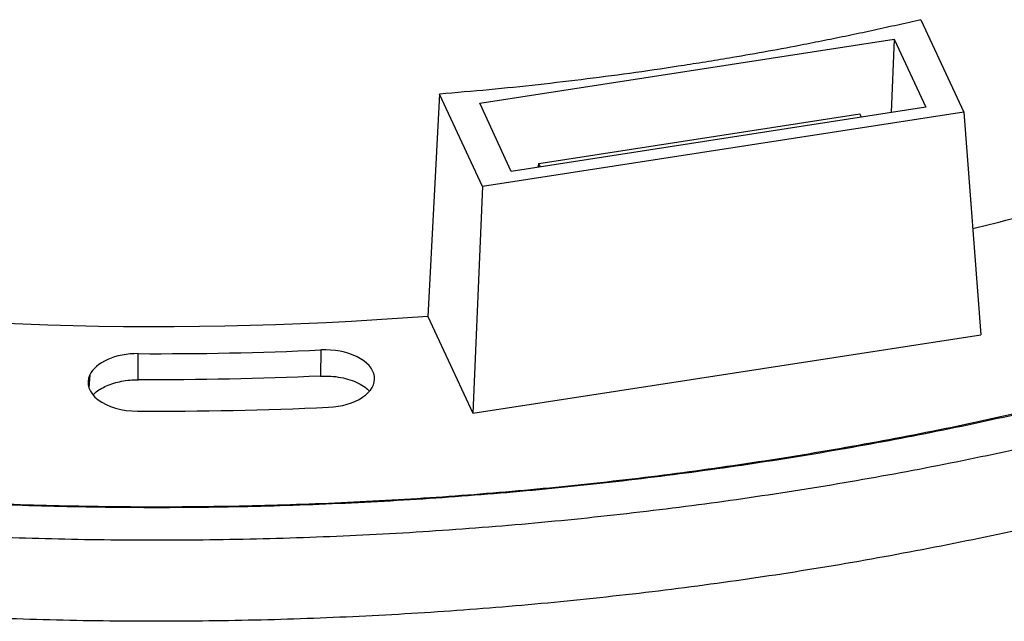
# Model space of a CAD drawing. Header units: millimetres. Extents: x 226 to 954, y 75 to 822.
# Tile 113 of 127: x 872 to 902, y 634 to 652. Entities that reach past the tile are written whole.
import ezdxf

# ---------------------------------------------------------------- set-up
doc = ezdxf.new("R2010")
doc.units = ezdxf.units.MM

msp = doc.modelspace()

# ---------------------------------------------------------------- linework, layer by layer
at = {"color": 179, "linetype": 'Continuous', "lineweight": 25}
for p, q in [((899.213, 652.496), (900.504, 649.713)), ((885.93, 649.977), (898.409, 651.908)), ((898.409, 651.908), (898.313, 649.697)), ((898.409, 651.908), (899.359, 649.859)), ((884.724, 650.255), (884.365, 643.56)), ((886.015, 647.472), (884.724, 650.255)), ((886.88, 647.929), (885.93, 649.977)), ((900.504, 649.713), (886.015, 647.472)), ((899.359, 649.859), (886.88, 647.929)), ((887.714, 648.163), (897.374, 649.658)), ((897.42, 649.559), (897.374, 649.658)), ((900.504, 649.713), (901.018, 643.01)), ((887.714, 648.163), (887.681, 648.052)), ((887.76, 648.065), (887.714, 648.163)), ((886.015, 647.472), (885.719, 640.643)), ((884.365, 643.56), (885.719, 640.643)), ((885.719, 640.643), (901.018, 643.01)), ((881.146, 642.55), (881.142, 641.764)), ((875.654, 641.653), (875.654, 642.44))]:
    msp.add_line(p, q, dxfattribs=at)
at = {"color": 8, "linetype": 'Continuous', "lineweight": 25}
msp.add_line((874.192, 641.798), (874.168, 641.414), dxfattribs=at)
at = {"color": 179, "linetype": 'Continuous', "lineweight": 25}
for points, knots in [([(899.213, 652.496), (898.98, 652.442), (898.514, 652.334), (897.812, 652.179), (897.106, 652.029), (896.398, 651.884), (895.213, 651.65), (894.018, 651.433), (892.813, 651.233), (891.846, 651.08), (890.631, 650.901), (889.165, 650.707), (887.692, 650.534), (886.212, 650.381), (885.22, 650.297), (884.724, 650.255)], [0, 0, 0, 0, 0.050046, 0.100061, 0.150054, 0.200032, 0.250002, 0.399944, 0.449959, 0.500005, 0.600064, 0.700033, 0.799972, 0.899941, 1, 1, 1, 1]), ([(825.787, 649.866), (826.535, 649.444), (828.032, 648.602), (830.397, 647.412), (832.844, 646.279), (835.376, 645.21), (837.971, 644.212), (840.623, 643.287), (843.326, 642.433), (846.09, 641.647), (848.927, 640.927), (851.833, 640.275), (854.804, 639.694), (857.816, 639.189), (860.864, 638.76), (863.923, 638.412), (866.987, 638.142), (870.049, 637.951), (873.124, 637.836), (876.222, 637.797), (879.339, 637.837), (882.469, 637.956), (885.587, 638.155), (888.687, 638.432), (891.744, 638.786), (894.753, 639.214), (897.71, 639.714), (900.626, 640.286), (903.515, 640.935), (906.369, 641.66), (909.181, 642.462), (911.93, 643.335), (914.609, 644.276), (917.2, 645.278), (919.693, 646.34), (921.665, 647.243), (922.778, 647.813), (923.123, 647.99)], [0, 0, 0, 0, 0.0292468, 0.0584937, 0.0877405, 0.1169873, 0.1462342, 0.1749588, 0.2036834, 0.2324081, 0.2611327, 0.2903796, 0.3196264, 0.3488732, 0.37812, 0.4073669, 0.4360915, 0.4648162, 0.4935408, 0.5222655, 0.5515123, 0.5807591, 0.610006, 0.6392528, 0.6684996, 0.6972243, 0.7259489, 0.7546735, 0.7833982, 0.812645, 0.8418919, 0.8711387, 0.9003855, 0.9296324, 0.958357, 0.9870817, 1, 1, 1, 1]), ([(923.096, 648.044), (922.668, 647.825), (921.461, 647.206), (919.378, 646.255), (916.86, 645.188), (914.275, 644.195), (911.634, 643.273), (908.943, 642.423), (906.191, 641.641), (903.366, 640.924), (900.472, 640.274), (897.513, 639.696), (894.514, 639.193), (891.479, 638.766), (888.433, 638.419), (885.382, 638.151), (882.332, 637.96), (879.271, 637.845), (876.185, 637.807), (873.081, 637.846), (869.964, 637.965), (866.859, 638.163), (863.773, 638.44), (860.729, 638.792), (857.732, 639.218), (854.788, 639.716), (851.883, 640.286), (849.007, 640.932), (846.166, 641.654), (843.365, 642.453), (840.628, 643.321), (837.959, 644.259), (835.381, 645.257), (832.894, 646.312), (830.505, 647.423), (828.195, 648.589), (826.731, 649.413), (825.999, 649.825)], [0, 0, 0, 0, 0.0160581, 0.0452428, 0.0744275, 0.1036122, 0.1322758, 0.1609394, 0.189603, 0.2182666, 0.2474513, 0.2766359, 0.3058206, 0.3350053, 0.36419, 0.3928536, 0.4215172, 0.4501808, 0.4788444, 0.5080291, 0.5372138, 0.5663984, 0.5955831, 0.6247678, 0.6534314, 0.682095, 0.7107586, 0.7394222, 0.7686069, 0.7977916, 0.8269762, 0.8561609, 0.8853456, 0.9140092, 0.9426728, 0.9713364, 1, 1, 1, 1]), ([(900.773, 646.206), (901.215, 646.316), (902.47, 646.627), (904.486, 647.206), (906.819, 647.937), (909.097, 648.724), (910.563, 649.296), (911.297, 649.581)], [0, 0, 0, 0, 0.119706, 0.339779, 0.559853, 0.779926, 1, 1, 1, 1]), ([(824.585, 649.172), (825.351, 648.74), (826.884, 647.878), (829.305, 646.659), (831.81, 645.499), (834.403, 644.405), (837.06, 643.384), (839.775, 642.436), (842.542, 641.562), (845.372, 640.757), (848.276, 640.02), (851.252, 639.352), (854.294, 638.757), (857.378, 638.24), (860.498, 637.802), (863.63, 637.445), (866.767, 637.169), (869.903, 636.973), (873.05, 636.855), (876.223, 636.815), (879.414, 636.856), (882.619, 636.978), (885.811, 637.181), (888.984, 637.466), (892.114, 637.828), (895.196, 638.266), (898.223, 638.778), (901.209, 639.364), (904.166, 640.028), (907.088, 640.771), (909.967, 641.592), (912.782, 642.485), (915.525, 643.449), (918.178, 644.474), (920.728, 645.563), (922.575, 646.403), (923.547, 646.899), (923.732, 646.994)], [0, 0, 0, 0, 0.029429, 0.058857, 0.088286, 0.117714, 0.147143, 0.176046, 0.204949, 0.233852, 0.262756, 0.292184, 0.321613, 0.351041, 0.38047, 0.409899, 0.438802, 0.467705, 0.496608, 0.525511, 0.55494, 0.584368, 0.613797, 0.643226, 0.672654, 0.701557, 0.730461, 0.759364, 0.788267, 0.817695, 0.847124, 0.876553, 0.905981, 0.93541, 0.964313, 0.993216, 1, 1, 1, 1]), ([(926.643, 646.071), (926.265, 645.859), (925.119, 645.218), (923.1, 644.211), (920.598, 643.049), (918.004, 641.956), (915.347, 640.934), (912.632, 639.986), (909.865, 639.112), (907.035, 638.308), (904.131, 637.57), (901.155, 636.903), (898.114, 636.308), (895.03, 635.79), (891.909, 635.352), (888.777, 634.995), (885.64, 634.719), (882.504, 634.523), (879.357, 634.405), (876.184, 634.366), (872.993, 634.406), (869.788, 634.528), (866.596, 634.732), (863.423, 635.016), (860.293, 635.378), (857.212, 635.817), (854.184, 636.328), (851.198, 636.914), (848.241, 637.579), (845.319, 638.321), (842.44, 639.142), (839.626, 640.035), (836.882, 640.999), (834.231, 642.025), (831.674, 643.111), (829.218, 644.253), (826.842, 645.451), (825.337, 646.298), (824.585, 646.722)], [0, 0, 0, 0, 0.013965, 0.042369, 0.070774, 0.099178, 0.127582, 0.155479, 0.183376, 0.211274, 0.239171, 0.267575, 0.295979, 0.324383, 0.352788, 0.381192, 0.409089, 0.436986, 0.464883, 0.49278, 0.521185, 0.549589, 0.577993, 0.606397, 0.634802, 0.662699, 0.690596, 0.718493, 0.74639, 0.774794, 0.803199, 0.831603, 0.860007, 0.888412, 0.916309, 0.944206, 0.972103, 1, 1, 1, 1]), ([(881.382, 640.824), (881.778, 640.842), (882.146, 640.95), (882.663, 641.299), (882.791, 641.526), (882.728, 641.984), (882.541, 642.196), (881.936, 642.495), (881.543, 642.568), (881.146, 642.55)], [0, 0, 0, 0, 0.25, 0.25, 0.5, 0.5, 0.75, 0.75, 1, 1, 1, 1]), ([(875.654, 642.44), (875.321, 642.441), (874.997, 642.379), (874.468, 642.147), (874.278, 641.983), (874.192, 641.798)], [0, 0, 0, 0, 0.5, 0.5, 1, 1, 1, 1]), ([(874.192, 641.798), (874.072, 641.539), (874.166, 641.263), (874.728, 640.836), (875.164, 640.71), (875.628, 640.708)], [0, 0, 0, 0, 0.5, 0.5, 1, 1, 1, 1]), ([(874.295, 641.197), (874.313, 641.217), (874.371, 641.281), (874.507, 641.374), (874.696, 641.474), (874.913, 641.553), (875.149, 641.611), (875.398, 641.648), (875.569, 641.651), (875.654, 641.653)], [0, 0, 0, 0, 0.071256, 0.226047, 0.380838, 0.535629, 0.690419, 0.845211, 1, 1, 1, 1]), ([(881.142, 641.764), (881.244, 641.765), (881.448, 641.768), (881.747, 641.728), (882.028, 641.658), (882.278, 641.556), (882.478, 641.44), (882.57, 641.351), (882.609, 641.312)], [0, 0, 0, 0, 0.173392, 0.346785, 0.52018, 0.693572, 0.866966, 1, 1, 1, 1])]:
    msp.add_open_spline(points, degree=3, knots=knots, dxfattribs=at)
for points in [[(884.365, 643.56), (868.088, 642.304), (851.615, 644.852), (838.607, 650.638)], [(875.654, 642.44), (877.489, 642.43), (879.317, 642.467), (881.146, 642.55)], [(881.142, 641.764), (879.314, 641.681), (877.488, 641.644), (875.654, 641.653)], [(875.628, 640.708), (877.55, 640.698), (879.465, 640.737), (881.382, 640.824)]]:
    msp.add_open_spline(points, degree=3, dxfattribs=at)

doc.saveas('drawing.dxf')
